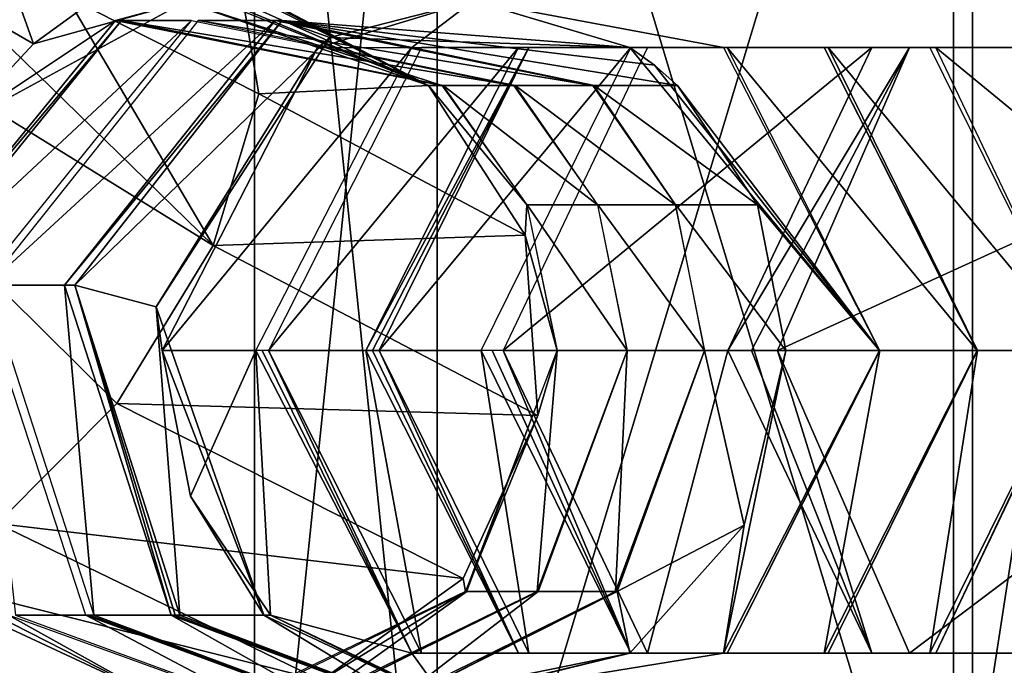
# Model space of a CAD drawing. Header units: millimetres. Extents: x -28.2 to 28.2, y -16.2 to 37.5.
# Tile 12 of 39: x -12 to -9.9, y 16.9 to 18.3. Entities that reach past the tile are written whole.
import ezdxf

# ---------------------------------------------------------------- set-up
doc = ezdxf.new("R2010")
doc.units = ezdxf.units.MM
doc.header["$LTSCALE"] = 65.185185
for name, color, linetype in [('10', 7, 'CONTINUOUS'), ('232', 7, 'CONTINUOUS'), ('233', 7, 'CONTINUOUS'), ('234', 7, 'CONTINUOUS'), ('235', 7, 'CONTINUOUS'), ('236', 7, 'CONTINUOUS'), ('237', 7, 'CONTINUOUS'), ('238', 7, 'CONTINUOUS'), ('239', 7, 'CONTINUOUS'), ('240', 7, 'CONTINUOUS'), ('241', 7, 'CONTINUOUS'), ('242', 7, 'CONTINUOUS'), ('243', 7, 'CONTINUOUS'), ('244', 7, 'CONTINUOUS'), ('245', 7, 'CONTINUOUS'), ('246', 7, 'CONTINUOUS'), ('247', 7, 'CONTINUOUS'), ('396', 7, 'CONTINUOUS'), ('5', 7, 'CONTINUOUS'), ('520', 7, 'CONTINUOUS'), ('521', 7, 'CONTINUOUS'), ('522', 7, 'CONTINUOUS'), ('523', 7, 'CONTINUOUS'), ('524', 7, 'CONTINUOUS'), ('525', 7, 'CONTINUOUS'), ('526', 7, 'CONTINUOUS'), ('527', 7, 'CONTINUOUS'), ('528', 7, 'CONTINUOUS'), ('529', 7, 'CONTINUOUS'), ('530', 7, 'CONTINUOUS'), ('531', 7, 'CONTINUOUS'), ('532', 7, 'CONTINUOUS'), ('533', 7, 'CONTINUOUS'), ('534', 7, 'CONTINUOUS'), ('535', 7, 'CONTINUOUS'), ('6', 7, 'CONTINUOUS'), ('8', 7, 'CONTINUOUS')]:
    doc.layers.add(name, color=color, linetype=linetype)

msp = doc.modelspace()

# ---------------------------------------------------------------- linework, layer by layer
at = {"layer": '10', "color": 7, "linetype": 'Continuous'}
for points in [[(-11.5, 16), (-11.1081, 19.8, -2.9765), (-11.1081, 16, -2.9765), (-11.5, 16)], [(-11.5, 19.8), (-11.1081, 19.8, -2.9765), (-11.5, 16), (-11.5, 19.8)], [(-9.9593, 19.8, -5.75), (-9.9593, 16, -5.75), (-11.1081, 16, -2.9765), (-9.9593, 19.8, -5.75)], [(-11.1081, 19.8, -2.9765), (-9.9593, 19.8, -5.75), (-11.1081, 16, -2.9765), (-11.1081, 19.8, -2.9765)], [(-9.9593, 19.8, -5.75), (-8.1317, 19.8, -8.1317), (-9.9593, 16, -5.75), (-9.9593, 19.8, -5.75)], [(-8.1317, 19.8, -8.1317), (-8.1317, 16, -8.1317), (-9.9593, 16, -5.75), (-8.1317, 19.8, -8.1317)]]:
    msp.add_3dface(points, dxfattribs=at)
at = {"layer": '232', "linetype": 'Continuous'}
for points in [[(-11.3644, 18.199, 5.5011), (-11.1625, 18.1995, 5.8975), (-11.0304, 18.3, 5.3319), (-11.3644, 18.199, 5.5011)], [(-11.1625, 18.1995, 5.8975), (-10.4935, 18.1995, 5.5585), (-11.0304, 18.3, 5.3319), (-11.1625, 18.1995, 5.8975)], [(-11.0304, 18.3, 5.3319), (-10.4935, 18.1995, 5.5585), (-10.6945, 18.1995, 5.1617), (-11.0304, 18.3, 5.3319)], [(-11.6981, 17.55, 5.6702), (-11.1625, 18.1995, 5.8975), (-11.3644, 18.199, 5.5011), (-11.6981, 17.55, 5.6702)], [(-11.497, 17.55, 6.0671), (-11.1625, 18.1995, 5.8975), (-11.6981, 17.55, 5.6702), (-11.497, 17.55, 6.0671)], [(-10.6945, 18.1995, 5.1617), (-10.159, 17.55, 5.389), (-10.6416, 18.1616, 5.1349), (-10.6945, 18.1995, 5.1617)], [(-10.4935, 18.1995, 5.5585), (-10.159, 17.55, 5.389), (-10.6945, 18.1995, 5.1617), (-10.4935, 18.1995, 5.5585)], [(-10.6416, 18.1616, 5.1349), (-10.159, 17.55, 5.389), (-10.5922, 18.118, 5.1099), (-10.6416, 18.1616, 5.1349)], [(-10.5922, 18.118, 5.1099), (-10.159, 17.55, 5.389), (-10.4205, 17.8625, 5.0228), (-10.5922, 18.118, 5.1099)], [(-10.159, 17.55, 5.389), (-10.3601, 17.55, 4.9922), (-10.4205, 17.8625, 5.0228), (-10.159, 17.55, 5.389)]]:
    msp.add_3dface(points, dxfattribs=at)
at = {"layer": '233', "linetype": 'Continuous'}
for points in [[(-11.497, 17.55, 6.0671), (-11.6981, 17.55, 5.6702), (-11.6372, 17.2375, 5.6394), (-11.497, 17.55, 6.0671)], [(-11.4657, 16.9818, 5.5525), (-11.497, 17.55, 6.0671), (-11.6372, 17.2375, 5.6394), (-11.4657, 16.9818, 5.5525)], [(-11.497, 17.55, 6.0671), (-11.4657, 16.9818, 5.5525), (-11.1625, 16.9005, 5.8975), (-11.497, 17.55, 6.0671)], [(-10.4493, 17.175, 5.0374), (-10.3601, 17.55, 4.9922), (-10.4935, 16.9005, 5.5585), (-10.4493, 17.175, 5.0374)], [(-10.3601, 17.55, 4.9922), (-10.159, 17.55, 5.389), (-10.4935, 16.9005, 5.5585), (-10.3601, 17.55, 4.9922)], [(-10.6945, 16.9005, 5.1617), (-10.4493, 17.175, 5.0374), (-10.4935, 16.9005, 5.5585), (-10.6945, 16.9005, 5.1617)], [(-11.4657, 16.9818, 5.5525), (-11.092, 16.8033, 5.3631), (-11.1625, 16.9005, 5.8975), (-11.4657, 16.9818, 5.5525)], [(-11.1625, 16.9005, 5.8975), (-11.092, 16.8033, 5.3631), (-10.4935, 16.9005, 5.5585), (-11.1625, 16.9005, 5.8975)], [(-11.092, 16.8033, 5.3631), (-10.6945, 16.9005, 5.1617), (-10.4935, 16.9005, 5.5585), (-11.092, 16.8033, 5.3631)]]:
    msp.add_3dface(points, dxfattribs=at)
at = {"layer": '234', "linetype": 'Continuous'}
for points in [[(-11.497, 17.55, 6.0671), (-11.1625, 16.9005, 5.8975), (-11.4836, 17.55, 6.0929), (-11.497, 17.55, 6.0671)], [(-11.4836, 17.55, 6.0929), (-11.1625, 16.9005, 5.8975), (-11.4697, 17.55, 6.1185), (-11.4836, 17.55, 6.0929)], [(-11.4697, 17.55, 6.1185), (-11.1625, 16.9005, 5.8975), (-11.1418, 16.9005, 5.9365), (-11.4697, 17.55, 6.1185)], [(-10.4935, 16.9005, 5.5585), (-10.159, 17.55, 5.389), (-10.486, 16.9005, 5.5726), (-10.4935, 16.9005, 5.5585)], [(-10.1581, 17.55, 5.3907), (-10.486, 16.9005, 5.5726), (-10.159, 17.55, 5.389), (-10.1581, 17.55, 5.3907)], [(-11.1625, 16.9005, 5.8975), (-10.4935, 16.9005, 5.5585), (-11.1418, 16.9005, 5.9365), (-11.1625, 16.9005, 5.8975)], [(-11.1418, 16.9005, 5.9365), (-10.4935, 16.9005, 5.5585), (-10.486, 16.9005, 5.5726), (-11.1418, 16.9005, 5.9365)]]:
    msp.add_3dface(points, dxfattribs=at)
at = {"layer": '235', "linetype": 'Continuous'}
for points in [[(-11.4697, 17.55, 6.1185), (-10.9333, 18.1995, 6.3124), (-11.1418, 18.1995, 5.9365), (-11.4697, 17.55, 6.1185)], [(-10.9333, 18.1995, 6.3124), (-11.4697, 17.55, 6.1185), (-11.2612, 17.55, 6.4943), (-10.9333, 18.1995, 6.3124)], [(-10.9333, 18.1995, 6.3124), (-10.2775, 18.1995, 5.9485), (-11.1418, 18.1995, 5.9365), (-10.9333, 18.1995, 6.3124)], [(-11.1418, 18.1995, 5.9365), (-10.2775, 18.1995, 5.9485), (-10.486, 18.1995, 5.5726), (-11.1418, 18.1995, 5.9365)], [(-9.9496, 17.55, 5.7665), (-10.1581, 17.55, 5.3907), (-10.486, 18.1995, 5.5726), (-9.9496, 17.55, 5.7665)], [(-10.2775, 18.1995, 5.9485), (-9.9496, 17.55, 5.7665), (-10.486, 18.1995, 5.5726), (-10.2775, 18.1995, 5.9485)]]:
    msp.add_3dface(points, dxfattribs=at)
at = {"layer": '236', "linetype": 'Continuous'}
for points in [[(-11.4697, 17.55, 6.1185), (-11.1418, 16.9005, 5.9365), (-11.2612, 17.55, 6.4943), (-11.4697, 17.55, 6.1185)], [(-11.2612, 17.55, 6.4943), (-11.1418, 16.9005, 5.9365), (-10.9333, 16.9005, 6.3124), (-11.2612, 17.55, 6.4943)], [(-10.486, 16.9005, 5.5726), (-10.1581, 17.55, 5.3907), (-10.2775, 16.9005, 5.9485), (-10.486, 16.9005, 5.5726)], [(-10.1581, 17.55, 5.3907), (-9.9496, 17.55, 5.7665), (-10.2775, 16.9005, 5.9485), (-10.1581, 17.55, 5.3907)], [(-11.1418, 16.9005, 5.9365), (-10.486, 16.9005, 5.5726), (-10.9333, 16.9005, 6.3124), (-11.1418, 16.9005, 5.9365)], [(-10.9333, 16.9005, 6.3124), (-10.486, 16.9005, 5.5726), (-10.2775, 16.9005, 5.9485), (-10.9333, 16.9005, 6.3124)]]:
    msp.add_3dface(points, dxfattribs=at)
at = {"layer": '237', "linetype": 'Continuous'}
for points in [[(-10.9333, 18.1995, 6.3124), (-11.2612, 17.55, 6.4943), (-10.9111, 18.1995, 6.3505), (-10.9333, 18.1995, 6.3124)], [(-10.9111, 18.1995, 6.3505), (-11.2612, 17.55, 6.4943), (-11.2468, 17.55, 6.5196), (-10.9111, 18.1995, 6.3505)], [(-11.232, 17.55, 6.5447), (-10.9111, 18.1995, 6.3505), (-11.2468, 17.55, 6.5196), (-11.232, 17.55, 6.5447)], [(-10.2775, 18.1995, 5.9485), (-10.9333, 18.1995, 6.3124), (-10.2695, 18.1995, 5.9623), (-10.2775, 18.1995, 5.9485)], [(-10.2695, 18.1995, 5.9623), (-10.9333, 18.1995, 6.3124), (-10.9111, 18.1995, 6.3505), (-10.2695, 18.1995, 5.9623)], [(-9.9496, 17.55, 5.7665), (-10.2775, 18.1995, 5.9485), (-9.9486, 17.55, 5.7682), (-9.9496, 17.55, 5.7665)], [(-9.9486, 17.55, 5.7682), (-10.2775, 18.1995, 5.9485), (-10.2695, 18.1995, 5.9623), (-9.9486, 17.55, 5.7682)]]:
    msp.add_3dface(points, dxfattribs=at)
at = {"layer": '238', "linetype": 'Continuous'}
for points in [[(-11.2612, 17.55, 6.4943), (-10.9333, 16.9005, 6.3124), (-11.2468, 17.55, 6.5196), (-11.2612, 17.55, 6.4943)], [(-10.9333, 16.9005, 6.3124), (-11.232, 17.55, 6.5447), (-11.2468, 17.55, 6.5196), (-10.9333, 16.9005, 6.3124)], [(-11.232, 17.55, 6.5447), (-10.9333, 16.9005, 6.3124), (-10.9111, 16.9005, 6.3505), (-11.232, 17.55, 6.5447)], [(-10.2775, 16.9005, 5.9485), (-9.9496, 17.55, 5.7665), (-10.2695, 16.9005, 5.9623), (-10.2775, 16.9005, 5.9485)], [(-9.9496, 17.55, 5.7665), (-9.9486, 17.55, 5.7682), (-10.2695, 16.9005, 5.9623), (-9.9496, 17.55, 5.7665)], [(-10.9333, 16.9005, 6.3124), (-10.2775, 16.9005, 5.9485), (-10.9111, 16.9005, 6.3505), (-10.9333, 16.9005, 6.3124)], [(-10.9111, 16.9005, 6.3505), (-10.2775, 16.9005, 5.9485), (-10.2695, 16.9005, 5.9623), (-10.9111, 16.9005, 6.3505)]]:
    msp.add_3dface(points, dxfattribs=at)
at = {"layer": '239', "linetype": 'Continuous'}
for points in [[(-10.9111, 18.1995, 6.3505), (-11.232, 17.55, 6.5447), (-10.6925, 18.1995, 6.7119), (-10.9111, 18.1995, 6.3505)], [(-10.6925, 18.1995, 6.7119), (-11.232, 17.55, 6.5447), (-11.0134, 17.55, 6.906), (-10.6925, 18.1995, 6.7119)], [(-10.0508, 18.1995, 6.3236), (-10.9111, 18.1995, 6.3505), (-10.6925, 18.1995, 6.7119), (-10.0508, 18.1995, 6.3236)], [(-10.2695, 18.1995, 5.9623), (-10.9111, 18.1995, 6.3505), (-10.0508, 18.1995, 6.3236), (-10.2695, 18.1995, 5.9623)], [(-9.73, 17.55, 6.1295), (-10.2695, 18.1995, 5.9623), (-10.0508, 18.1995, 6.3236), (-9.73, 17.55, 6.1295)], [(-9.9486, 17.55, 5.7682), (-10.2695, 18.1995, 5.9623), (-9.73, 17.55, 6.1295), (-9.9486, 17.55, 5.7682)]]:
    msp.add_3dface(points, dxfattribs=at)
at = {"layer": '240', "linetype": 'Continuous'}
for points in [[(-11.232, 17.55, 6.5447), (-10.9111, 16.9005, 6.3505), (-11.0134, 17.55, 6.906), (-11.232, 17.55, 6.5447)], [(-11.0134, 17.55, 6.906), (-10.9111, 16.9005, 6.3505), (-10.6925, 16.9005, 6.7119), (-11.0134, 17.55, 6.906)], [(-10.2695, 16.9005, 5.9623), (-9.9486, 17.55, 5.7682), (-10.0508, 16.9005, 6.3236), (-10.2695, 16.9005, 5.9623)], [(-9.9486, 17.55, 5.7682), (-9.73, 17.55, 6.1295), (-10.0508, 16.9005, 6.3236), (-9.9486, 17.55, 5.7682)], [(-10.9111, 16.9005, 6.3505), (-10.2695, 16.9005, 5.9623), (-10.6925, 16.9005, 6.7119), (-10.9111, 16.9005, 6.3505)], [(-10.6925, 16.9005, 6.7119), (-10.2695, 16.9005, 5.9623), (-10.0508, 16.9005, 6.3236), (-10.6925, 16.9005, 6.7119)]]:
    msp.add_3dface(points, dxfattribs=at)
at = {"layer": '241', "linetype": 'Continuous'}
for points in [[(-11.0134, 17.55, 6.906), (-10.6925, 16.9005, 6.7119), (-10.9902, 17.55, 6.943), (-11.0134, 17.55, 6.906)], [(-10.9902, 17.55, 6.943), (-10.6925, 16.9005, 6.7119), (-10.9661, 17.55, 6.9794), (-10.9902, 17.55, 6.943)], [(-10.9661, 17.55, 6.9794), (-10.6925, 16.9005, 6.7119), (-10.6567, 16.9005, 6.7675), (-10.9661, 17.55, 6.9794)], [(-10.0508, 16.9005, 6.3236), (-9.73, 17.55, 6.1295), (-10.0379, 16.9005, 6.3437), (-10.0508, 16.9005, 6.3236)], [(-9.7285, 17.55, 6.1319), (-10.0379, 16.9005, 6.3437), (-9.73, 17.55, 6.1295), (-9.7285, 17.55, 6.1319)], [(-10.6925, 16.9005, 6.7119), (-10.0508, 16.9005, 6.3236), (-10.6567, 16.9005, 6.7675), (-10.6925, 16.9005, 6.7119)], [(-10.6567, 16.9005, 6.7675), (-10.0508, 16.9005, 6.3236), (-10.0379, 16.9005, 6.3437), (-10.6567, 16.9005, 6.7675)]]:
    msp.add_3dface(points, dxfattribs=at)
at = {"layer": '242', "linetype": 'Continuous'}
for points in [[(-10.9661, 17.55, 6.9794), (-10.1753, 18.1995, 7.4704), (-10.6567, 18.1995, 6.7675), (-10.9661, 17.55, 6.9794)], [(-10.1753, 18.1995, 7.4704), (-10.9661, 17.55, 6.9794), (-10.4847, 17.55, 7.6823), (-10.1753, 18.1995, 7.4704)], [(-10.1753, 18.1995, 7.4704), (-9.5565, 18.1995, 7.0467), (-10.6567, 18.1995, 6.7675), (-10.1753, 18.1995, 7.4704)], [(-10.6567, 18.1995, 6.7675), (-9.5565, 18.1995, 7.0467), (-10.0379, 18.1995, 6.3437), (-10.6567, 18.1995, 6.7675)], [(-9.2471, 17.55, 6.8348), (-9.7285, 17.55, 6.1319), (-10.0379, 18.1995, 6.3437), (-9.2471, 17.55, 6.8348)], [(-9.5565, 18.1995, 7.0467), (-9.2471, 17.55, 6.8348), (-10.0379, 18.1995, 6.3437), (-9.5565, 18.1995, 7.0467)]]:
    msp.add_3dface(points, dxfattribs=at)
at = {"layer": '243', "linetype": 'Continuous'}
for points in [[(-10.9661, 17.55, 6.9794), (-10.6567, 16.9005, 6.7675), (-10.4847, 17.55, 7.6823), (-10.9661, 17.55, 6.9794)], [(-10.4847, 17.55, 7.6823), (-10.6567, 16.9005, 6.7675), (-10.1753, 16.9005, 7.4704), (-10.4847, 17.55, 7.6823)], [(-10.0379, 16.9005, 6.3437), (-9.7285, 17.55, 6.1319), (-9.5565, 16.9005, 7.0467), (-10.0379, 16.9005, 6.3437)], [(-10.6567, 16.9005, 6.7675), (-10.0379, 16.9005, 6.3437), (-10.1753, 16.9005, 7.4704), (-10.6567, 16.9005, 6.7675)], [(-10.1753, 16.9005, 7.4704), (-10.0379, 16.9005, 6.3437), (-9.5565, 16.9005, 7.0467), (-10.1753, 16.9005, 7.4704)]]:
    msp.add_3dface(points, dxfattribs=at)
at = {"layer": '244', "linetype": 'Continuous'}
for points in [[(-10.0946, 18.1995, 7.5752), (-10.4847, 17.55, 7.6823), (-10.4334, 17.55, 7.7529), (-10.0946, 18.1995, 7.5752)], [(-10.1753, 18.1995, 7.4704), (-10.4847, 17.55, 7.6823), (-10.0946, 18.1995, 7.5752), (-10.1753, 18.1995, 7.4704)], [(-10.3782, 17.55, 7.8205), (-10.0946, 18.1995, 7.5752), (-10.4334, 17.55, 7.7529), (-10.3782, 17.55, 7.8205)], [(-9.5565, 18.1995, 7.0467), (-10.1753, 18.1995, 7.4704), (-9.5273, 18.1995, 7.0846), (-9.5565, 18.1995, 7.0467)], [(-9.5273, 18.1995, 7.0846), (-10.1753, 18.1995, 7.4704), (-10.0946, 18.1995, 7.5752), (-9.5273, 18.1995, 7.0846)]]:
    msp.add_3dface(points, dxfattribs=at)
at = {"layer": '245', "linetype": 'Continuous'}
for points in [[(-10.4847, 17.55, 7.6823), (-10.1753, 16.9005, 7.4704), (-10.4334, 17.55, 7.7529), (-10.4847, 17.55, 7.6823)], [(-10.1753, 16.9005, 7.4704), (-10.3782, 17.55, 7.8205), (-10.4334, 17.55, 7.7529), (-10.1753, 16.9005, 7.4704)], [(-10.3782, 17.55, 7.8205), (-10.1753, 16.9005, 7.4704), (-10.0946, 16.9005, 7.5752), (-10.3782, 17.55, 7.8205)], [(-10.1753, 16.9005, 7.4704), (-9.5565, 16.9005, 7.0467), (-10.0946, 16.9005, 7.5752), (-10.1753, 16.9005, 7.4704)], [(-10.0946, 16.9005, 7.5752), (-9.5565, 16.9005, 7.0467), (-9.5273, 16.9005, 7.0846), (-10.0946, 16.9005, 7.5752)]]:
    msp.add_3dface(points, dxfattribs=at)
at = {"layer": '246', "linetype": 'Continuous'}
for points in [[(-8.9513, 18.1995, 8.8971), (-10.3782, 17.55, 7.8205), (-9.2349, 17.55, 9.1424), (-8.9513, 18.1995, 8.8971)], [(-10.0946, 18.1995, 7.5752), (-10.3782, 17.55, 7.8205), (-8.9513, 18.1995, 8.8971), (-10.0946, 18.1995, 7.5752)], [(-8.384, 18.1995, 8.4065), (-10.0946, 18.1995, 7.5752), (-8.9513, 18.1995, 8.8971), (-8.384, 18.1995, 8.4065)], [(-9.5273, 18.1995, 7.0846), (-10.0946, 18.1995, 7.5752), (-8.384, 18.1995, 8.4065), (-9.5273, 18.1995, 7.0846)]]:
    msp.add_3dface(points, dxfattribs=at)
at = {"layer": '247', "linetype": 'Continuous'}
for points in [[(-10.3782, 17.55, 7.8205), (-10.0946, 16.9005, 7.5752), (-9.2349, 17.55, 9.1424), (-10.3782, 17.55, 7.8205)], [(-9.2349, 17.55, 9.1424), (-10.0946, 16.9005, 7.5752), (-8.9513, 16.9005, 8.8971), (-9.2349, 17.55, 9.1424)], [(-10.0946, 16.9005, 7.5752), (-9.5273, 16.9005, 7.0846), (-8.9513, 16.9005, 8.8971), (-10.0946, 16.9005, 7.5752)]]:
    msp.add_3dface(points, dxfattribs=at)
at = {"layer": '396', "linetype": 'Continuous'}
for points in [[(-9.9952, 18.3422, -7.8278), (-8.5922, 18.1992, -8.3059), (-9.4349, 18.2609, -7.3359), (-9.9952, 18.3422, -7.8278)], [(-9.1525, 18.2805, -8.7978), (-8.5922, 18.1992, -8.3059), (-9.9952, 18.3422, -7.8278), (-9.1525, 18.2805, -8.7978)]]:
    msp.add_3dface(points, dxfattribs=at)
at = {"layer": '5', "color": 7, "linetype": 'Continuous'}
for points in [[(-8.6603, 16.3, 4.9999), (-10, 16.3), (-8.6603, 25, 5), (-8.6603, 16.3, 4.9999)], [(-10, 16.3), (-10, 25), (-8.6603, 25, 5), (-10, 16.3)]]:
    msp.add_3dface(points, dxfattribs=at)
at = {"layer": '520', "linetype": 'Continuous'}
for points in [[(-13.0515, 18.6812, 2.0276), (-12.3704, 18.5384, 2.4683), (-11.5886, 17.7752, 2.8309), (-13.0515, 18.6812, 2.0276)], [(-11.7953, 17.4359, 2.8047), (-13.0515, 18.6812, 2.0276), (-11.5886, 17.7752, 2.8309), (-11.7953, 17.4359, 2.8047)], [(-12.0519, 17.1783, 2.967), (-13.0515, 18.6812, 2.0276), (-11.7953, 17.4359, 2.8047), (-12.0519, 17.1783, 2.967)], [(-12.3704, 18.5384, 2.4683), (-11.9027, 18.31, 2.7674), (-11.5886, 17.7752, 2.8309), (-12.3704, 18.5384, 2.4683)], [(-11.9027, 18.31, 2.7674), (-11.5277, 18.3204, 3.3681), (-11.4902, 18.1006, 3.0382), (-11.9027, 18.31, 2.7674)], [(-11.5886, 17.7752, 2.8309), (-11.9027, 18.31, 2.7674), (-11.4902, 18.1006, 3.0382), (-11.5886, 17.7752, 2.8309)]]:
    msp.add_3dface(points, dxfattribs=at)
at = {"layer": '521', "linetype": 'Continuous'}
for points in [[(-11.9737, 18.2075, 4.0483), (-12.0515, 18.4249, 3.8375), (-13.488, 19.0827, 3.3023), (-11.9737, 18.2075, 4.0483)], [(-12.1375, 18.0315, 4.1381), (-11.9737, 18.2075, 4.0483), (-13.488, 19.0827, 3.3023), (-12.1375, 18.0315, 4.1381)], [(-11.8098, 18.327, 3.8911), (-12.0515, 18.4249, 3.8375), (-11.9737, 18.2075, 4.0483), (-11.8098, 18.327, 3.8911)]]:
    msp.add_3dface(points, dxfattribs=at)
at = {"layer": '522', "linetype": 'Continuous'}
for points in [[(-11.8098, 18.327, 3.8911), (-11.9737, 18.2075, 4.0483), (-11.6493, 18.2975, 3.9769), (-11.8098, 18.327, 3.8911)], [(-11.5103, 18.3171, 3.6185), (-11.5403, 18.3036, 3.83), (-11.1266, 18.1182, 3.8043), (-11.5103, 18.3171, 3.6185)], [(-11.5277, 18.3204, 3.3681), (-11.5105, 18.3207, 3.4916), (-11.1266, 18.1182, 3.8043), (-11.5277, 18.3204, 3.3681)], [(-11.4902, 18.1006, 3.0382), (-11.5277, 18.3204, 3.3681), (-11.1266, 18.1182, 3.8043), (-11.4902, 18.1006, 3.0382)], [(-11.5105, 18.3207, 3.4916), (-11.5103, 18.3171, 3.6185), (-11.1266, 18.1182, 3.8043), (-11.5105, 18.3207, 3.4916)], [(-11.9737, 18.2075, 4.0483), (-12.1375, 18.0315, 4.1381), (-11.6493, 18.2975, 3.9769), (-11.9737, 18.2075, 4.0483)], [(-11.1266, 18.1182, 3.8043), (-11.5807, 18.3001, 3.9379), (-11.6493, 18.2975, 3.9769), (-11.1266, 18.1182, 3.8043)], [(-11.5666, 18.3001, 3.9174), (-11.5807, 18.3001, 3.9379), (-11.1266, 18.1182, 3.8043), (-11.5666, 18.3001, 3.9174)], [(-11.5403, 18.3036, 3.83), (-11.5666, 18.3001, 3.9174), (-11.1266, 18.1182, 3.8043), (-11.5403, 18.3036, 3.83)], [(-11.5886, 17.7752, 2.8309), (-11.4902, 18.1006, 3.0382), (-10.9191, 17.7973, 3.7358), (-11.5886, 17.7752, 2.8309)], [(-10.9191, 17.7973, 3.7358), (-11.4902, 18.1006, 3.0382), (-11.1266, 18.1182, 3.8043), (-10.9191, 17.7973, 3.7358)], [(-10.8917, 17.4102, 3.7268), (-11.5886, 17.7752, 2.8309), (-10.9191, 17.7973, 3.7358), (-10.8917, 17.4102, 3.7268)], [(-11.7953, 17.4359, 2.8047), (-11.5886, 17.7752, 2.8309), (-10.8917, 17.4102, 3.7268), (-11.7953, 17.4359, 2.8047)], [(-12.0519, 17.1783, 2.967), (-11.7953, 17.4359, 2.8047), (-11.0519, 17.0605, 3.7797), (-12.0519, 17.1783, 2.967)], [(-11.0519, 17.0605, 3.7797), (-11.7953, 17.4359, 2.8047), (-10.8917, 17.4102, 3.7268), (-11.0519, 17.0605, 3.7797)], [(-12.2861, 17.075, 3.2719), (-12.0519, 17.1783, 2.967), (-11.3566, 16.842, 3.8803), (-12.2861, 17.075, 3.2719)], [(-11.3566, 16.842, 3.8803), (-12.0519, 17.1783, 2.967), (-11.0519, 17.0605, 3.7797), (-11.3566, 16.842, 3.8803)], [(-12.0563, 16.9818, 4.1112), (-12.2861, 17.075, 3.2719), (-11.7242, 16.8132, 4.0016), (-12.0563, 16.9818, 4.1112)], [(-11.7242, 16.8132, 4.0016), (-12.2861, 17.075, 3.2719), (-11.3566, 16.842, 3.8803), (-11.7242, 16.8132, 4.0016)]]:
    msp.add_3dface(points, dxfattribs=at)
at = {"layer": '523', "linetype": 'Continuous'}
for points in [[(-10.9154, 17.8625, 3.8308), (-11.1266, 18.1182, 3.8043), (-11.0979, 18.1182, 3.891), (-10.9154, 17.8625, 3.8308)], [(-10.9191, 17.7973, 3.7358), (-11.1266, 18.1182, 3.8043), (-10.9154, 17.8625, 3.8308), (-10.9191, 17.7973, 3.7358)], [(-10.8506, 17.55, 3.8094), (-10.9191, 17.7973, 3.7358), (-10.9154, 17.8625, 3.8308), (-10.8506, 17.55, 3.8094)], [(-10.8917, 17.4102, 3.7268), (-10.9191, 17.7973, 3.7358), (-10.8506, 17.55, 3.8094), (-10.8917, 17.4102, 3.7268)], [(-11.0469, 17.033, 3.8742), (-10.8917, 17.4102, 3.7268), (-10.8506, 17.55, 3.8094), (-11.0469, 17.033, 3.8742)], [(-11.0519, 17.0605, 3.7797), (-10.8917, 17.4102, 3.7268), (-11.0469, 17.033, 3.8742), (-11.0519, 17.0605, 3.7797)], [(-11.3566, 16.842, 3.8803), (-11.0519, 17.0605, 3.7797), (-11.0469, 17.033, 3.8742), (-11.3566, 16.842, 3.8803)], [(-11.5276, 16.8009, 4.0329), (-11.3566, 16.842, 3.8803), (-11.0469, 17.033, 3.8742), (-11.5276, 16.8009, 4.0329)], [(-12.0563, 16.9818, 4.1112), (-11.7242, 16.8132, 4.0016), (-12.0277, 16.9818, 4.1979), (-12.0563, 16.9818, 4.1112)], [(-12.0277, 16.9818, 4.1979), (-11.7242, 16.8132, 4.0016), (-11.5276, 16.8009, 4.0329), (-12.0277, 16.9818, 4.1979)]]:
    msp.add_3dface(points, dxfattribs=at)
at = {"layer": '524', "linetype": 'Continuous'}
for points in [[(-11.6493, 18.2975, 3.9769), (-12.1375, 18.0315, 4.1381), (-11.7977, 18.258, 4.122), (-11.6493, 18.2975, 3.9769)], [(-11.0979, 18.1182, 3.891), (-11.6493, 18.2975, 3.9769), (-11.7977, 18.258, 4.122), (-11.0979, 18.1182, 3.891)], [(-11.1266, 18.1182, 3.8043), (-11.6493, 18.2975, 3.9769), (-11.0979, 18.1182, 3.891), (-11.1266, 18.1182, 3.8043)], [(-11.7977, 18.258, 4.122), (-12.1375, 18.0315, 4.1381), (-12.2625, 17.6898, 4.2755), (-11.7977, 18.258, 4.122)]]:
    msp.add_3dface(points, dxfattribs=at)
at = {"layer": '525', "linetype": 'Continuous'}
for points in [[(-11.7977, 18.258, 4.122), (-12.2625, 17.6898, 4.2755), (-11.7853, 18.258, 4.1573), (-11.7977, 18.258, 4.122)], [(-11.7853, 18.258, 4.1573), (-12.2625, 17.6898, 4.2755), (-12.244, 17.6898, 4.3281), (-11.7853, 18.258, 4.1573)], [(-11.0979, 18.1182, 3.891), (-11.7977, 18.258, 4.122), (-11.0964, 18.1182, 3.8957), (-11.0979, 18.1182, 3.891)], [(-11.0964, 18.1182, 3.8957), (-11.7977, 18.258, 4.122), (-11.0947, 18.1182, 3.9003), (-11.0964, 18.1182, 3.8957)], [(-11.0947, 18.1182, 3.9003), (-11.7977, 18.258, 4.122), (-11.7853, 18.258, 4.1573), (-11.0947, 18.1182, 3.9003)]]:
    msp.add_3dface(points, dxfattribs=at)
at = {"layer": '526', "linetype": 'Continuous'}
for points in [[(-11.0947, 18.1182, 3.9003), (-10.7639, 17.8625, 4.2378), (-10.9145, 17.8625, 3.8332), (-11.0947, 18.1182, 3.9003)], [(-10.7639, 17.8625, 4.2378), (-11.0947, 18.1182, 3.9003), (-10.9441, 18.1182, 4.3048), (-10.7639, 17.8625, 4.2378)], [(-10.7639, 17.8625, 4.2378), (-10.7, 17.55, 4.214), (-10.9145, 17.8625, 3.8332), (-10.7639, 17.8625, 4.2378)], [(-10.9145, 17.8625, 3.8332), (-10.7, 17.55, 4.214), (-10.8506, 17.55, 3.8094), (-10.9145, 17.8625, 3.8332)], [(-10.8506, 17.55, 3.8094), (-10.8937, 17.033, 4.2861), (-11.0443, 17.033, 3.8815), (-10.8506, 17.55, 3.8094)], [(-10.7, 17.55, 4.214), (-10.8937, 17.033, 4.2861), (-10.8506, 17.55, 3.8094), (-10.7, 17.55, 4.214)], [(-11.0443, 17.033, 3.8815), (-11.3681, 16.8009, 4.4627), (-11.5187, 16.8009, 4.0581), (-11.0443, 17.033, 3.8815)], [(-10.8937, 17.033, 4.2861), (-11.3681, 16.8009, 4.4627), (-11.0443, 17.033, 3.8815), (-10.8937, 17.033, 4.2861)], [(-11.8616, 16.9818, 4.6464), (-12.0122, 16.9818, 4.2419), (-11.5187, 16.8009, 4.0581), (-11.8616, 16.9818, 4.6464)], [(-11.3681, 16.8009, 4.4627), (-11.8616, 16.9818, 4.6464), (-11.5187, 16.8009, 4.0581), (-11.3681, 16.8009, 4.4627)]]:
    msp.add_3dface(points, dxfattribs=at)
at = {"layer": '527', "linetype": 'Continuous'}
for points in [[(-11.6346, 18.258, 4.5619), (-12.244, 17.6898, 4.3281), (-12.0934, 17.6898, 4.7327), (-11.6346, 18.258, 4.5619)], [(-11.7853, 18.258, 4.1573), (-12.244, 17.6898, 4.3281), (-11.6346, 18.258, 4.5619), (-11.7853, 18.258, 4.1573)], [(-10.9441, 18.1182, 4.3048), (-11.7853, 18.258, 4.1573), (-11.6346, 18.258, 4.5619), (-10.9441, 18.1182, 4.3048)], [(-11.0947, 18.1182, 3.9003), (-11.7853, 18.258, 4.1573), (-10.9441, 18.1182, 4.3048), (-11.0947, 18.1182, 3.9003)], [(-12.0122, 16.9818, 4.2419), (-11.8616, 16.9818, 4.6464), (-12.0934, 17.6898, 4.7327), (-12.0122, 16.9818, 4.2419)]]:
    msp.add_3dface(points, dxfattribs=at)
at = {"layer": '528', "linetype": 'Continuous'}
for points in [[(-10.8937, 17.033, 4.2861), (-10.7, 17.55, 4.214), (-10.8909, 17.033, 4.2933), (-10.8937, 17.033, 4.2861)], [(-11.3681, 16.8009, 4.4627), (-10.8937, 17.033, 4.2861), (-11.3583, 16.8009, 4.4876), (-11.3681, 16.8009, 4.4627)], [(-11.3583, 16.8009, 4.4876), (-10.8937, 17.033, 4.2861), (-10.8909, 17.033, 4.2933), (-11.3583, 16.8009, 4.4876)], [(-11.8616, 16.9818, 4.6464), (-11.3681, 16.8009, 4.4627), (-11.8533, 16.9818, 4.6682), (-11.8616, 16.9818, 4.6464)], [(-11.8533, 16.9818, 4.6682), (-11.3681, 16.8009, 4.4627), (-11.8446, 16.9818, 4.6897), (-11.8533, 16.9818, 4.6682)], [(-11.8446, 16.9818, 4.6897), (-11.3681, 16.8009, 4.4627), (-11.3583, 16.8009, 4.4876), (-11.8446, 16.9818, 4.6897)]]:
    msp.add_3dface(points, dxfattribs=at)
at = {"layer": '529', "linetype": 'Continuous'}
for points in [[(-10.9405, 18.1182, 4.3139), (-10.5973, 17.8625, 4.6388), (-10.763, 17.8625, 4.2401), (-10.9405, 18.1182, 4.3139)], [(-10.7748, 18.1182, 4.7126), (-10.5973, 17.8625, 4.6388), (-10.9405, 18.1182, 4.3139), (-10.7748, 18.1182, 4.7126)], [(-10.5973, 17.8625, 4.6388), (-10.5343, 17.55, 4.6126), (-10.763, 17.8625, 4.2401), (-10.5973, 17.8625, 4.6388)], [(-10.5343, 17.55, 4.6126), (-10.7, 17.55, 4.214), (-10.763, 17.8625, 4.2401), (-10.5343, 17.55, 4.6126)], [(-10.8909, 17.033, 4.2933), (-10.7, 17.55, 4.214), (-10.7251, 17.033, 4.692), (-10.8909, 17.033, 4.2933)], [(-10.7251, 17.033, 4.692), (-10.7, 17.55, 4.214), (-10.5343, 17.55, 4.6126), (-10.7251, 17.033, 4.692)], [(-11.3583, 16.8009, 4.4876), (-10.8909, 17.033, 4.2933), (-11.1926, 16.8009, 4.8862), (-11.3583, 16.8009, 4.4876)], [(-11.1926, 16.8009, 4.8862), (-10.8909, 17.033, 4.2933), (-10.7251, 17.033, 4.692), (-11.1926, 16.8009, 4.8862)], [(-11.8446, 16.9818, 4.6897), (-11.3583, 16.8009, 4.4876), (-11.6788, 16.9818, 5.0884), (-11.8446, 16.9818, 4.6897)], [(-11.6788, 16.9818, 5.0884), (-11.3583, 16.8009, 4.4876), (-11.1926, 16.8009, 4.8862), (-11.6788, 16.9818, 5.0884)]]:
    msp.add_3dface(points, dxfattribs=at)
at = {"layer": '530', "linetype": 'Continuous'}
for points in [[(-11.9072, 17.6898, 5.1833), (-11.4552, 18.258, 4.9954), (-12.0729, 17.6898, 4.7847), (-11.9072, 17.6898, 5.1833)], [(-12.0729, 17.6898, 4.7847), (-11.4552, 18.258, 4.9954), (-11.6209, 18.258, 4.5968), (-12.0729, 17.6898, 4.7847)], [(-10.7748, 18.1182, 4.7126), (-10.9405, 18.1182, 4.3139), (-11.6209, 18.258, 4.5968), (-10.7748, 18.1182, 4.7126)], [(-11.4552, 18.258, 4.9954), (-10.7748, 18.1182, 4.7126), (-11.6209, 18.258, 4.5968), (-11.4552, 18.258, 4.9954)], [(-11.8446, 16.9818, 4.6897), (-11.9072, 17.6898, 5.1833), (-12.0729, 17.6898, 4.7847), (-11.8446, 16.9818, 4.6897)], [(-11.8446, 16.9818, 4.6897), (-11.6788, 16.9818, 5.0884), (-11.9072, 17.6898, 5.1833), (-11.8446, 16.9818, 4.6897)]]:
    msp.add_3dface(points, dxfattribs=at)
at = {"layer": '531', "linetype": 'Continuous'}
for points in [[(-10.7251, 17.033, 4.692), (-10.5343, 17.55, 4.6126), (-10.722, 17.033, 4.6991), (-10.7251, 17.033, 4.692)], [(-11.1926, 16.8009, 4.8862), (-10.7251, 17.033, 4.692), (-11.1818, 16.8009, 4.9108), (-11.1926, 16.8009, 4.8862)], [(-11.1818, 16.8009, 4.9108), (-10.7251, 17.033, 4.692), (-10.722, 17.033, 4.6991), (-11.1818, 16.8009, 4.9108)], [(-11.6788, 16.9818, 5.0884), (-11.1926, 16.8009, 4.8862), (-11.6697, 16.9818, 5.1098), (-11.6788, 16.9818, 5.0884)], [(-11.6697, 16.9818, 5.1098), (-11.1926, 16.8009, 4.8862), (-11.6602, 16.9818, 5.131), (-11.6697, 16.9818, 5.1098)], [(-11.6602, 16.9818, 5.131), (-11.1926, 16.8009, 4.8862), (-11.1818, 16.8009, 4.9108), (-11.6602, 16.9818, 5.131)]]:
    msp.add_3dface(points, dxfattribs=at)
at = {"layer": '532', "linetype": 'Continuous'}
for points in [[(-11.4402, 18.258, 5.0297), (-11.9072, 17.6898, 5.1833), (-11.8848, 17.6898, 5.2344), (-11.4402, 18.258, 5.0297)], [(-11.4552, 18.258, 4.9954), (-11.9072, 17.6898, 5.1833), (-11.4402, 18.258, 5.0297), (-11.4552, 18.258, 4.9954)], [(-10.7709, 18.1182, 4.7215), (-11.4552, 18.258, 4.9954), (-11.4402, 18.258, 5.0297), (-10.7709, 18.1182, 4.7215)], [(-10.7729, 18.1182, 4.7171), (-11.4552, 18.258, 4.9954), (-10.7709, 18.1182, 4.7215), (-10.7729, 18.1182, 4.7171)], [(-10.7748, 18.1182, 4.7126), (-11.4552, 18.258, 4.9954), (-10.7729, 18.1182, 4.7171), (-10.7748, 18.1182, 4.7126)], [(-11.9072, 17.6898, 5.1833), (-11.6788, 16.9818, 5.0884), (-11.8848, 17.6898, 5.2344), (-11.9072, 17.6898, 5.1833)], [(-11.6788, 16.9818, 5.0884), (-11.6697, 16.9818, 5.1098), (-11.8848, 17.6898, 5.2344), (-11.6788, 16.9818, 5.0884)], [(-11.6697, 16.9818, 5.1098), (-11.6602, 16.9818, 5.131), (-11.8848, 17.6898, 5.2344), (-11.6697, 16.9818, 5.1098)]]:
    msp.add_3dface(points, dxfattribs=at)
at = {"layer": '533', "linetype": 'Continuous'}
for points in [[(-10.5922, 18.118, 5.1099), (-10.4205, 17.8625, 5.0228), (-10.7709, 18.1182, 4.7215), (-10.5922, 18.118, 5.1099)], [(-10.7709, 18.1182, 4.7215), (-10.4205, 17.8625, 5.0228), (-10.5962, 17.8625, 4.6411), (-10.7709, 18.1182, 4.7215)], [(-10.3601, 17.55, 4.9922), (-10.5343, 17.55, 4.6126), (-10.5962, 17.8625, 4.6411), (-10.3601, 17.55, 4.9922)], [(-10.4205, 17.8625, 5.0228), (-10.3601, 17.55, 4.9922), (-10.5962, 17.8625, 4.6411), (-10.4205, 17.8625, 5.0228)], [(-10.5343, 17.55, 4.6126), (-10.4493, 17.175, 5.0374), (-10.722, 17.033, 4.6991), (-10.5343, 17.55, 4.6126)], [(-10.3601, 17.55, 4.9922), (-10.4493, 17.175, 5.0374), (-10.5343, 17.55, 4.6126), (-10.3601, 17.55, 4.9922)], [(-10.4493, 17.175, 5.0374), (-10.6945, 16.9005, 5.1617), (-10.722, 17.033, 4.6991), (-10.4493, 17.175, 5.0374)], [(-10.6945, 16.9005, 5.1617), (-11.1818, 16.8009, 4.9108), (-10.722, 17.033, 4.6991), (-10.6945, 16.9005, 5.1617)], [(-11.6602, 16.9818, 5.131), (-11.1818, 16.8009, 4.9108), (-11.4796, 16.9818, 5.5232), (-11.6602, 16.9818, 5.131)], [(-11.4796, 16.9818, 5.5232), (-11.1818, 16.8009, 4.9108), (-11.0988, 16.8033, 5.3478), (-11.4796, 16.9818, 5.5232)], [(-11.1818, 16.8009, 4.9108), (-10.6945, 16.9005, 5.1617), (-11.0988, 16.8033, 5.3478), (-11.1818, 16.8009, 4.9108)]]:
    msp.add_3dface(points, dxfattribs=at)
at = {"layer": '534', "linetype": 'Continuous'}
for points in [[(-11.4402, 18.258, 5.0297), (-11.8848, 17.6898, 5.2344), (-11.3382, 18.2216, 5.458), (-11.4402, 18.258, 5.0297)], [(-10.6945, 18.1995, 5.1617), (-10.6416, 18.1616, 5.1349), (-11.4402, 18.258, 5.0297), (-10.6945, 18.1995, 5.1617)], [(-10.6945, 18.1995, 5.1617), (-11.4402, 18.258, 5.0297), (-11.3382, 18.2216, 5.458), (-10.6945, 18.1995, 5.1617)], [(-10.6416, 18.1616, 5.1349), (-10.5922, 18.118, 5.1099), (-11.4402, 18.258, 5.0297), (-10.6416, 18.1616, 5.1349)], [(-10.5922, 18.118, 5.1099), (-10.7709, 18.1182, 4.7215), (-11.4402, 18.258, 5.0297), (-10.5922, 18.118, 5.1099)], [(-11.3382, 18.2216, 5.458), (-11.8848, 17.6898, 5.2344), (-11.7109, 17.6435, 5.6297), (-11.3382, 18.2216, 5.458)], [(-11.8848, 17.6898, 5.2344), (-11.6602, 16.9818, 5.131), (-11.7109, 17.6435, 5.6297), (-11.8848, 17.6898, 5.2344)], [(-11.6602, 16.9818, 5.131), (-11.4796, 16.9818, 5.5232), (-11.7109, 17.6435, 5.6297), (-11.6602, 16.9818, 5.131)]]:
    msp.add_3dface(points, dxfattribs=at)
at = {"layer": '535', "linetype": 'Continuous'}
for points in [[(-11.3644, 18.199, 5.5011), (-11.0304, 18.3, 5.3319), (-11.3382, 18.2216, 5.458), (-11.3644, 18.199, 5.5011)], [(-11.0304, 18.3, 5.3319), (-10.6945, 18.1995, 5.1617), (-11.3382, 18.2216, 5.458), (-11.0304, 18.3, 5.3319)], [(-11.3644, 18.199, 5.5011), (-11.3382, 18.2216, 5.458), (-11.7109, 17.6435, 5.6297), (-11.3644, 18.199, 5.5011)], [(-11.6981, 17.55, 5.6702), (-11.3644, 18.199, 5.5011), (-11.7109, 17.6435, 5.6297), (-11.6981, 17.55, 5.6702)], [(-11.4796, 16.9818, 5.5232), (-11.6981, 17.55, 5.6702), (-11.7109, 17.6435, 5.6297), (-11.4796, 16.9818, 5.5232)], [(-11.6372, 17.2375, 5.6394), (-11.6981, 17.55, 5.6702), (-11.4796, 16.9818, 5.5232), (-11.6372, 17.2375, 5.6394)], [(-11.4657, 16.9818, 5.5525), (-11.6372, 17.2375, 5.6394), (-11.4796, 16.9818, 5.5232), (-11.4657, 16.9818, 5.5525)], [(-11.4657, 16.9818, 5.5525), (-11.4796, 16.9818, 5.5232), (-11.0988, 16.8033, 5.3478), (-11.4657, 16.9818, 5.5525)], [(-11.092, 16.8033, 5.3631), (-11.4657, 16.9818, 5.5525), (-11.0988, 16.8033, 5.3478), (-11.092, 16.8033, 5.3631)], [(-10.6945, 16.9005, 5.1617), (-11.092, 16.8033, 5.3631), (-11.0988, 16.8033, 5.3478), (-10.6945, 16.9005, 5.1617)]]:
    msp.add_3dface(points, dxfattribs=at)
at = {"layer": '6', "color": 7, "linetype": 'Continuous'}
for points in [[(-10, 25), (-8.6603, 16.3, -4.9999), (-8.6603, 25, -5), (-10, 25)], [(-10, 16.3), (-8.6603, 16.3, -4.9999), (-10, 25), (-10, 16.3)]]:
    msp.add_3dface(points, dxfattribs=at)
at = {"layer": '8', "color": 7, "linetype": 'Continuous'}
for points in [[(-11.1081, 16, 2.9765), (-11.5, 19.8), (-11.5, 16), (-11.1081, 16, 2.9765)], [(-11.1081, 19.8, 2.9765), (-11.5, 19.8), (-11.1081, 16, 2.9765), (-11.1081, 19.8, 2.9765)], [(-9.9593, 16, 5.75), (-11.1081, 19.8, 2.9765), (-11.1081, 16, 2.9765), (-9.9593, 16, 5.75)], [(-9.9593, 19.8, 5.75), (-11.1081, 19.8, 2.9765), (-9.9593, 16, 5.75), (-9.9593, 19.8, 5.75)], [(-8.1317, 19.8, 8.1317), (-9.9593, 19.8, 5.75), (-8.1317, 16, 8.1317), (-8.1317, 19.8, 8.1317)], [(-8.1317, 16, 8.1317), (-9.9593, 19.8, 5.75), (-9.9593, 16, 5.75), (-8.1317, 16, 8.1317)]]:
    msp.add_3dface(points, dxfattribs=at)

doc.saveas('drawing.dxf')
